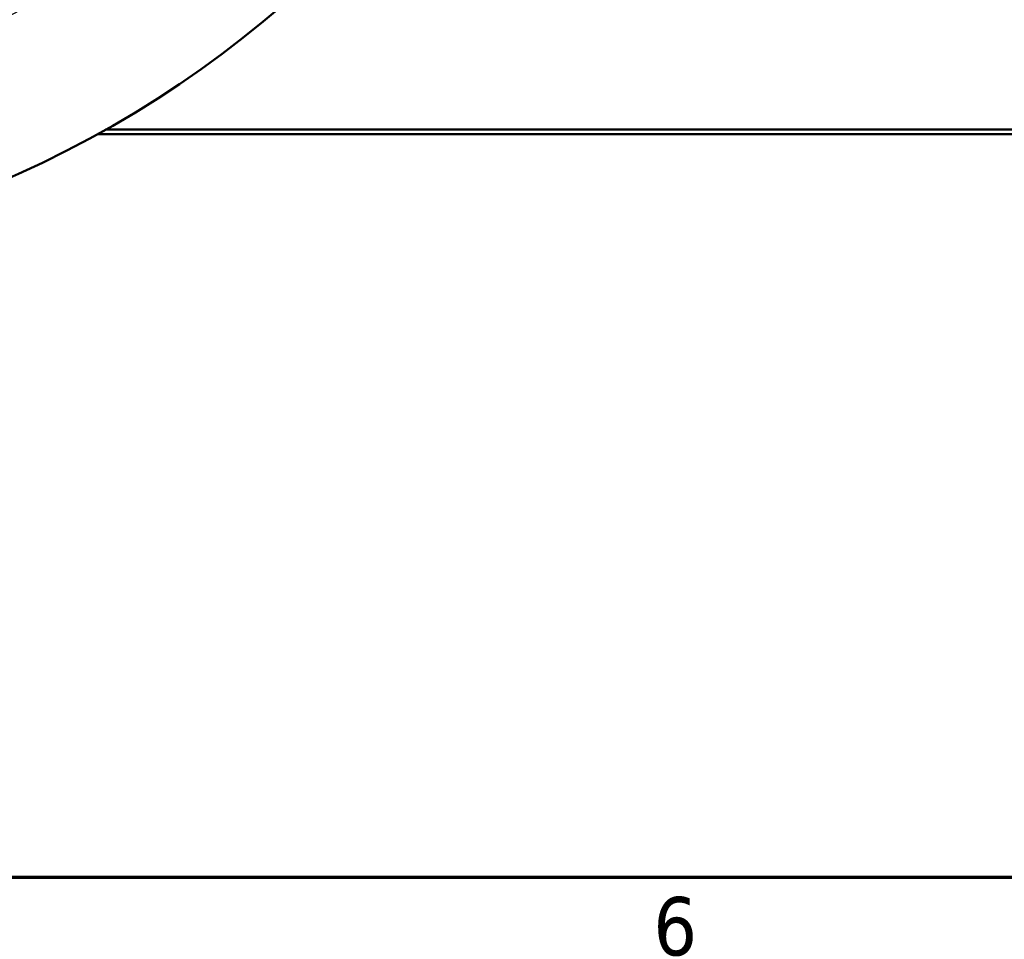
# Model space of a CAD drawing. Header units: inches. Extents: x 1 to 226, y 4 to 143.
# Tile 12 of 81: x 62 to 75, y 6 to 18. Entities that reach past the tile are written whole.
import ezdxf

# ---------------------------------------------------------------- set-up
doc = ezdxf.new("R2010")
doc.units = ezdxf.units.IN
doc.header["$LTSCALE"] = 6.666667
doc.header["$MEASUREMENT"] = 0
doc.linetypes.add('CHAIN', pattern=[0.7087, 0.4724, -0.0591, 0.1181, -0.0591])
for name, color, linetype, lineweight in [('Border (ANSI)', 7, 'Continuous', 70), ('Centerline (ANSI)', 7, 'Continuous', 25), ('Dimension (ANSI)', 7, 'Continuous', 25), ('Visible (ANSI)', 7, 'Continuous', 50)]:
    doc.layers.add(name, color=color, linetype=linetype, lineweight=lineweight)
doc.styles.add('Note Text (ANSI)', font='tahoma.ttf')
doc.dimstyles.new('Default (ANSI)', dxfattribs={"dimscale": 6.666667, "dimtxt": 0.12, "dimasz": 0.098425, "dimexe": 0.125, "dimexo": 0.0625, "dimgap": 0.031496, "dimtad": 0, "dimtih": 1, "dimtoh": 1, "dimrnd": 1e-08, "dimzin": 4, "dimdsep": 46, "dimtxsty": 'Note Text (ANSI)', "dimcen": 0.09, "dimdle": 0.393701, "dimclrd": 256, "dimclre": 256, "dimclrt": 256, "dimadec": 0, "dimazin": 1, "dimtfac": 1, "dimtofl": 0, "dimtmove": 0, "dimatfit": 3, "dimfxl": 1, "dimtolj": 1, "dimtzin": 4, "dimlwd": -1, "dimlwe": -1, "dimarcsym": 0})

# ---------------------------------------------------------------- blocks, each defined once
blk = doc.blocks.new('Borders Default Border')
at = {"layer": 'Border (ANSI)', "flags": 128}
blk.add_lwpolyline([(0.5, 1), (0.5, 21), (33.5, 21), (33.5, 1), (0.5, 1)], dxfattribs=at)
at = {"layer": 'Border (ANSI)', "insert": (10.5867, 0.8375), "char_height": 0.12, "attachment_point": 7, "style": 'Note Text (ANSI)'}
blk.add_mtext('6', dxfattribs=at)
blk = doc.blocks.new('*D10')
at = {"layer": 'Defpoints', "color": 0, "transparency": 16777216}
for p in [(65.172, 41.612), (46.222, 18.355)]:
    blk.add_point(p, dxfattribs=at)
at = {"layer": 'Dimension (ANSI)', "transparency": 16777216}
for p, q in [((68.297, 45.447), (65.587, 42.121)), ((69.142, 45.447), (68.297, 45.447)), ((55.697, 29.384), (55.697, 30.584)), ((55.097, 29.984), (56.297, 29.984))]:
    blk.add_line(p, q, dxfattribs=at)
blk.add_solid([(65.502, 42.19), (65.671, 42.052), (65.172, 41.612)], dxfattribs=at)
at = {"layer": 'Dimension (ANSI)', "transparency": 16777216, "insert": (69.352, 45.878), "char_height": 0.8, "attachment_point": 1, "style": 'Note Text (ANSI)'}
blk.add_mtext('\\A1;∅30.00', dxfattribs=at)

msp = doc.modelspace()

# ---------------------------------------------------------------- linework, layer by layer
at = {"layer": 'Centerline (ANSI)', "linetype": 'CHAIN', "ltscale": 0.952448}
msp.add_circle((55.6971, 29.9837), 13, dxfattribs=at)
at = {"layer": 'Visible (ANSI)'}
for p, q in [((78.8351, 16.9207), (63.0699, 16.9207)), ((78.8971, 16.8587), (62.959, 16.8587))]:
    msp.add_line(p, q, dxfattribs=at)
for radius, start, end in [(15, 99.32087, 95.15123), (11.75, 277.33437, 22.66563)]:
    msp.add_arc((55.6971, 29.9837), radius, start, end, dxfattribs=at)

# ---------------------------------------------------------------- block references
at = {"xscale": 6.666666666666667, "yscale": 6.666666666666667, "zscale": 6.666666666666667}
msp.add_blockref('Borders Default Border', (0, 0), dxfattribs=at)

# ---------------------------------------------------------------- dimensions: what is measured, and where the dimension line sits
at = {"layer": 'Dimension (ANSI)'}
dim = msp.add_diameter_dim_2p(p1=(46.2222, 18.3551), p2=(65.1721, 41.6124), dimstyle='Default (ANSI)', override={"dimgap": 0.031496, "dimdec": 2, "dimlfac": 1, "dimtol": 0, "dimlim": 0, "dimtp": 0, "dimtm": 0, "dimtdec": 2}, dxfattribs=at)
dim.commit()
dim.dimension.update_dxf_attribs({"geometry": '*D10', "text_midpoint": (71.1097, 45.4473), "dimtype": 163})

doc.saveas('drawing.dxf')
